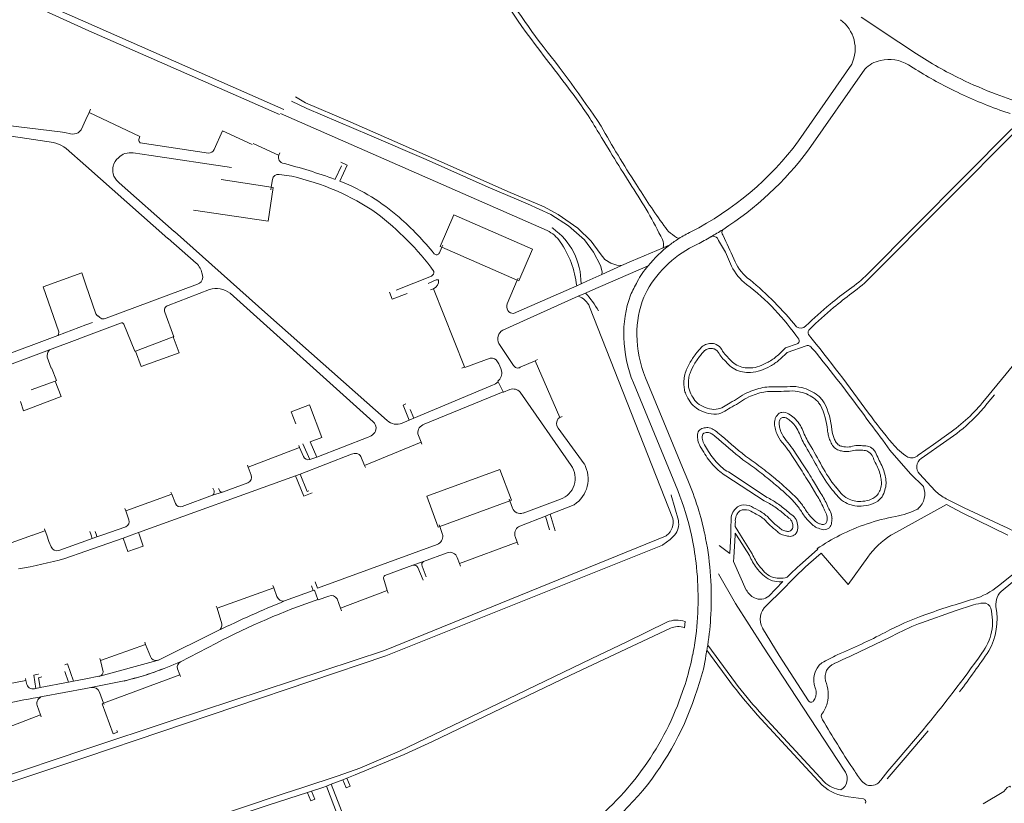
# Model space of a CAD drawing. Extents: x 145000 to 155000, y 457500 to 470000.
# Tile 107 of 256: x 150956 to 151615, y 459321 to 459845. Entities that reach past the tile are written whole.
import ezdxf

# ---------------------------------------------------------------- set-up
doc = ezdxf.new("R2010")
doc.units = 0
doc.header["$LTSCALE"] = 0.2
doc.header["$MEASUREMENT"] = 0
doc.layers.add('kant verharding', color=252, linetype='Continuous', lineweight=0)

msp = doc.modelspace()

# ---------------------------------------------------------------- linework, layer by layer
at = {"layer": 'kant verharding', "lineweight": 0}
for p, q in [((151129.59, 459781.53), (151000, 459838.46)), ((151512.7, 459815.28), (151477.14, 459763.84)), ((151483.8, 459757.94), (151521.39, 459811.9)), ((151550.69, 459814.76), (151553.89, 459812.73)), ((151609.46, 459795.03), (151628.92, 459788.02)), ((151002.11, 459782.88), (151003.11, 459785.05)), ((151002.11, 459782.88), (151000, 459778.29)), ((151002.11, 459782.88), (151036.05, 459766.74)), ((151308.82, 459703.89), (151130.17, 459782.17)), ((151613.88, 459783.78), (151618.64, 459782.09)), ((151619.84, 459771.89), (151523.24, 459674.72)), ((151525.92, 459673.36), (151624.52, 459772.42)), ((151091.34, 459770.68), (151111.41, 459761.39)), ((151129.06, 459754.22), (151129.89, 459755.97)), ((151171.13, 459747.09), (151166.89, 459738.15)), ((151171.2, 459747.26), (151171.13, 459747.09)), ((151129.4, 459741.39), (151137.75, 459740.19)), ((151090.45, 459738.01), (151124.11, 459732.93)), ((151123.84, 459731.15), (151124.11, 459732.93)), ((151124.88, 459738.03), (151124.11, 459732.93)), ((151418.37, 459699.65), (151418.58, 459699.77)), ((151427.48, 459698.53), (151426.31, 459700.92)), ((151055.03, 459698.65), (151073.86, 459681.99)), ((151238.26, 459692.71), (151236.62, 459688.86)), ((151238.26, 459692.71), (151238.86, 459694.08)), ((151238.26, 459692.71), (151288.75, 459670.69)), ((151386.34, 459692.37), (151390.83, 459694.28)), ((151422.78, 459698.7), (151423.58, 459697.32)), ((151337.87, 459663.43), (151376.38, 459680.21)), ((151345.28, 459674.43), (151358.64, 459680.43)), ((151231.34, 459673.32), (151207.71, 459664)), ((151335.27, 459669.93), (151345.28, 459674.43)), ((151074.79, 459667.96), (151013.67, 459645.15)), ((151229.04, 459668.51), (151234.5, 459670.82)), ((151282.03, 459654.94), (151288.75, 459670.69)), ((151286.36, 459648.34), (151328.55, 459666.98)), ((151288.75, 459670.69), (151289.35, 459672.07)), ((151328.55, 459666.98), (151331.47, 459668.27)), ((151331.47, 459668.27), (151335.27, 459669.93)), ((151055, 459653.69), (151082.82, 459664.34)), ((151096.5, 459661.91), (151192.34, 459575.97)), ((151279.21, 459637.2), (151329.45, 459659.99)), ((151329.45, 459659.99), (151334.56, 459662.08)), ((151334.56, 459662.08), (151337.87, 459663.43)), ((151373.59, 459659.38), (151375.64, 459663.68)), ((151392.88, 459511.11), (151337.22, 459652.84)), ((150981.1, 459633.55), (151000, 459640.74)), ((151000, 459633.23), (151023.11, 459641.93)), ((150922.23, 459611.52), (150981.1, 459633.55)), ((151033.19, 459623.27), (151058.39, 459632.66)), ((151286.27, 459613.57), (151276.38, 459628.27)), ((151476.2, 459628.15), (151468.36, 459625.34)), ((151482.1, 459626.78), (151469.47, 459622.24)), ((150975.71, 459624.17), (150943.45, 459612.08)), ((151300.78, 459616.78), (151290.77, 459612.36)), ((151302.37, 459617.49), (151300.78, 459616.78)), ((151300.78, 459616.78), (151317.37, 459578.68)), ((151621.3, 459614.3), (151601.47, 459590.31)), ((151251.65, 459611.87), (151253.52, 459612.68)), ((151219.49, 459578.23), (151272.3, 459600.39)), ((151366.54, 459601.98), (151396.3, 459529.85)), ((151226.46, 459574.23), (151279.39, 459595.96)), ((151290.71, 459595.77), (151324.86, 459546.7)), ((151458.39, 459599.23), (151463.57, 459599.23)), ((151458.68, 459596.23), (151463.6, 459596.24)), ((151608.2, 459593.94), (151603.45, 459588.15)), ((151217.16, 459584.14), (151219.49, 459578.23)), ((151216.44, 459576.96), (151211.8, 459575.01)), ((151216.44, 459576.96), (151219.49, 459578.23)), ((151316.23, 459578.14), (151317.37, 459578.68)), ((151317.37, 459578.68), (151318.93, 459579.41)), ((151224.45, 459562.26), (151222.16, 459567.93)), ((151333.67, 459547.7), (151316.19, 459571.66)), ((151499.85, 459568.08), (151499.4, 459570.55)), ((151577.59, 459568.09), (151567.32, 459560.77)), ((151189.03, 459565.56), (151154.49, 459552.35)), ((151186.55, 459546.69), (151224.45, 459562.26)), ((151224.97, 459560.99), (151224.45, 459562.26)), ((151414.07, 459560.48), (151416.08, 459557.15)), ((151567.32, 459560.77), (151557.15, 459553.53)), ((151559.26, 459551.29), (151576.29, 459563.3)), ((151576.29, 459563.3), (151578.52, 459564.88)), ((151108.66, 459545.59), (151143.07, 459558.79)), ((151143.07, 459558.79), (151142.5, 459560.13)), ((151145.69, 459552.6), (151143.07, 459558.79)), ((151143.34, 459540.93), (151177.83, 459554.18)), ((151411.25, 459559.42), (151413.56, 459555.61)), ((151477.63, 459545.54), (151470.47, 459556.37)), ((151480.16, 459547.15), (151472.97, 459558.03)), ((151184.06, 459552.59), (151186.55, 459546.69)), ((151108.13, 459546.96), (151108.66, 459545.59)), ((151108.66, 459545.59), (151110.73, 459540.3)), ((151140.33, 459539.8), (151143.34, 459540.93)), ((151186.55, 459546.69), (151187.15, 459545.25)), ((151430.11, 459542.33), (151455.46, 459525.6)), ((151568.45, 459529.81), (151557.95, 459541.01)), ((151035.19, 459501.82), (151140.33, 459539.8)), ((151428.43, 459539.86), (151453.97, 459523)), ((151484.56, 459534.57), (151489.38, 459526.62)), ((151487.12, 459536.12), (151492.04, 459528.03)), ((151057.48, 459527.39), (151056.93, 459528.78)), ((151085, 459531.44), (151085.78, 459529.64)), ((151089.8, 459529.36), (151088.84, 459531.28)), ((151091.27, 459528.84), (151091.42, 459528.89)), ((151026.63, 459516.32), (151057.48, 459527.39)), ((151059.94, 459521.18), (151057.48, 459527.39)), ((151236.84, 459505.79), (151283.88, 459523.03)), ((151283.44, 459524.12), (151283.88, 459523.03)), ((151285.56, 459518.21), (151283.88, 459523.03)), ((151317.69, 459524.05), (151292.63, 459514.88)), ((151455.46, 459525.6), (151455.74, 459525.38)), ((151026.1, 459517.84), (151026.63, 459516.32)), ((151026.63, 459516.32), (151028.69, 459510.37)), ((151310.8, 459514.06), (151326.85, 459520.4)), ((151557.16, 459517.79), (151556.91, 459517.56)), ((151290.53, 459506.07), (151307.72, 459512.85)), ((151307.72, 459512.85), (151310.8, 459514.06)), ((151307.72, 459512.85), (151310.39, 459503.63)), ((151310.8, 459514.06), (151314.05, 459502.86)), ((151483.33, 459510.11), (151486.1, 459507.25)), ((151485.52, 459512.2), (151487.83, 459509.8)), ((151002.69, 459502.4), (151003.52, 459500)), ((151006.16, 459502.46), (151007.02, 459500)), ((151026.74, 459505.64), (151010.68, 459500)), ((151030.21, 459500), (151035.19, 459501.82)), ((151035.81, 459500), (151035.19, 459501.82)), ((151236.41, 459506.96), (151236.84, 459505.79)), ((151236.84, 459505.79), (151238.57, 459501.1)), ((151434.56, 459505.83), (151438.22, 459500)), ((150937.94, 459490.68), (150964.34, 459500)), ((151000, 459496.25), (150981.9, 459489.89)), ((151000, 459489.4), (151024.93, 459498.07)), ((151004.3, 459497.76), (151000, 459496.25)), ((151003.52, 459500), (151004.3, 459497.76)), ((151004.3, 459497.76), (151007.41, 459498.85)), ((151007.02, 459500), (151007.41, 459498.85)), ((151010.68, 459500), (151007.41, 459498.85)), ((151024.93, 459498.07), (151030.21, 459500)), ((151250.07, 459481.07), (151288.7, 459495.47)), ((151288.7, 459495.47), (151287.39, 459499.06)), ((151289.38, 459493.6), (151288.7, 459495.47)), ((151394.03, 459500), (151393.37, 459499.29)), ((151414.46, 459500), (151414.88, 459497.91)), ((151435.53, 459500), (151444.16, 459486.4)), ((151438.22, 459500), (151446.06, 459487.53)), ((151466.36, 459500.26), (151467.28, 459500)), ((151540.27, 459500.83), (151538.9, 459500)), ((150985.88, 459484.48), (151000, 459489.4)), ((151248.63, 459485.07), (151250.07, 459481.07)), ((151610.91, 459466.2), (151631.53, 459482.64)), ((151222.16, 459478.46), (151225.67, 459469.92)), ((151227.85, 459472.16), (151225.03, 459479.23)), ((151250.07, 459481.07), (151250.73, 459479.24)), ((151613.95, 459463.47), (151630.21, 459476.83)), ((151201.75, 459463.07), (151199.21, 459471.17)), ((151457.19, 459459.29), (151466.54, 459468.98)), ((151087.83, 459451.19), (151125.76, 459464.8)), ((151125.76, 459464.8), (151125.15, 459466.47)), ((151127.88, 459459.02), (151125.76, 459464.8)), ((151152.19, 459462.94), (151133, 459456.01)), ((151151.06, 459466.05), (151152.19, 459462.94)), ((151170.36, 459451.25), (151201.75, 459463.07)), ((151202.31, 459461.28), (151201.75, 459463.07)), ((151466.64, 459463.65), (151455.49, 459452.87)), ((151168.13, 459457.39), (151170.36, 459451.25)), ((151087.27, 459452.64), (151087.83, 459451.19)), ((151087.83, 459451.19), (151091.05, 459440.76)), ((151170.36, 459451.25), (151171.02, 459449.44)), ((151401.12, 459442.3), (151400.79, 459438.1)), ((151088.65, 459436.24), (151048.59, 459416.46)), ((151009.67, 459416.13), (151039.96, 459426.98)), ((151039.96, 459426.98), (151039.35, 459428.52)), ((151043.17, 459418.77), (151039.96, 459426.98)), ((151087.38, 459427.83), (151063.24, 459415.34)), ((151415.07, 459419.58), (151415.72, 459423.13)), ((151415.72, 459423.13), (151433.57, 459398.89)), ((151416.25, 459426.41), (151434.85, 459401.16)), ((151009.22, 459417.45), (151009.67, 459416.13)), ((151009.26, 459405.72), (151047.81, 459416.26)), ((151009.67, 459416.13), (151011.48, 459408.58)), ((151405.41, 459416.26), (151406.19, 459419.95)), ((151062.98, 459406.5), (151061.42, 459410.71)), ((150906.19, 459392.91), (150959.88, 459402.73)), ((150959.61, 459404.21), (150959.88, 459402.73)), ((150959.88, 459402.73), (150960.2, 459400.93)), ((150985.97, 459408.78), (150988.4, 459401.7)), ((150988.4, 459401.7), (150991.69, 459402.33)), ((151000, 459403.93), (150991.69, 459402.33)), ((151008.66, 459405.6), (151000, 459403.93)), ((151003.41, 459398.21), (151025.56, 459402.47)), ((151011.78, 459387.59), (151062.98, 459406.5)), ((151063.33, 459405.55), (151062.98, 459406.5)), ((150966.49, 459397.51), (150965.55, 459397.31)), ((150966.49, 459397.51), (150969.31, 459398.03)), ((150988.4, 459401.7), (150969.31, 459398.03)), ((150970.89, 459392.08), (151000, 459397.56)), ((151000, 459397.56), (151003.41, 459398.21)), ((151397.25, 459389.14), (151400.36, 459397.87)), ((151409.21, 459396.61), (151410.7, 459401.47)), ((151009.04, 459395.03), (151011.78, 459387.59)), ((150969.67, 459379.87), (150967.43, 459385.97)), ((151012.12, 459386.66), (151011.78, 459387.59)), ((150931.65, 459365.19), (150969.67, 459379.87)), ((150970.16, 459378.53), (150969.67, 459379.87)), ((151449.38, 459379.9), (151492.9, 459332.73)), ((151450.66, 459382.16), (151494.18, 459335)), ((151492.54, 459380.01), (151492.24, 459378.89)), ((151543.68, 459350.12), (151560.45, 459369.79)), ((151543.68, 459350.12), (151560.45, 459369.79)), ((151548.46, 459351.08), (151563.88, 459369.11)), ((151548.46, 459351.08), (151563.88, 459369.11)), ((151536.43, 459337), (151548.46, 459351.08)), ((151536.43, 459337), (151548.46, 459351.08)), ((151507.65, 459342.89), (151508.57, 459341.5)), ((151507.65, 459342.89), (151508.57, 459341.5)), ((151164.15, 459333.38), (151171.93, 459336.41)), ((151171.93, 459336.41), (151174.61, 459337.46)), ((151161.05, 459332.17), (151164.15, 459333.38)), ((151148.26, 459327.86), (151151.06, 459328.77)), ((151510.57, 459325.07), (151520.57, 459323.52)), ((151510.57, 459325.07), (151520.57, 459323.52))]:
    msp.add_line(p, q, dxfattribs=at)
at = {"layer": 'kant verharding', "lineweight": 0, "flags": 128}
for points in [[(151000, 459843.34), (150950.54, 459865.12), (150887.81, 459893.07), (150832.89, 459917.2), (150784.25, 459938.74), (150686.14, 459982.41)], [(151000, 459838.46), (150999.41, 459838.72), (150970.14, 459851.93), (150855.58, 459903.15), (150817.93, 459919.86)], [(151518.89, 459846.69), (151544.19, 459829.87), (151555.95, 459822.13)], [(151132.6, 459784.86), (151000, 459843.34)], [(151140.26, 459793.35), (151147.03, 459789.26), (151175.24, 459777.22), (151243.89, 459747.11), (151282.39, 459730.08), (151306.74, 459719.73), (151316.24, 459714.6), (151329.29, 459705.39), (151338.24, 459696.71), (151344.19, 459688.5), (151347.45, 459684.53), (151351.48, 459682.11), (151355.49, 459680.81), (151358.64, 459680.43)], [(151345.28, 459674.43), (151345.62, 459676.24), (151344.53, 459680.41), (151339.86, 459689.33), (151333.7, 459697.7), (151323.16, 459707.12), (151311.33, 459714.58), (151295.66, 459721.73), (151269.29, 459732.93), (151227.7, 459751.42), (151189.81, 459767.81), (151148, 459785.46), (151137.54, 459790.34)], [(151000, 459778.29), (150996.82, 459771.38), (150995.96, 459770.28), (150994.87, 459769.36), (150993.59, 459768.73), (150992.41, 459768.49), (150991.14, 459768.37), (150989.66, 459768.49), (150985.87, 459769.57), (150982.67, 459770), (150947.71, 459774.2), (150946.42, 459774.89), (150945.85, 459775.57), (150945.5, 459776.15), (150945.36, 459776.88), (150945.39, 459777.83), (150946.06, 459779.85)], [(151000, 459747.27), (150986.74, 459758.74), (150985.12, 459759.91), (150983.3, 459760.98), (150980.59, 459762.13), (150978.37, 459762.82), (150885.63, 459776.61)], [(151036.05, 459766.74), (151035.42, 459764.89), (151035.4, 459764.04), (151035.65, 459763.44), (151036.32, 459762.61), (151082.08, 459755.73), (151083.26, 459755.98), (151084.23, 459756.28), (151085.18, 459756.93), (151085.51, 459757.53), (151085.78, 459758.21), (151091.34, 459770.68)], [(151112, 459762.04), (151128.93, 459754.23), (151129.06, 459754.22)], [(151097.56, 459745.96), (151043.75, 459754.06), (151031.6, 459755.86), (151028.9, 459755.99), (151027.6, 459755.74), (151026.12, 459755.36), (151025, 459754.94), (151024.1, 459754.31), (151022.97, 459753.71), (151021.74, 459752.61), (151020.59, 459751.46), (151019.57, 459750.16), (151018.79, 459748.61), (151018.52, 459747.56), (151018.27, 459747.16), (151018.02, 459745.56), (151017.94, 459744.36), (151018.12, 459743.21), (151018.22, 459741.83), (151018.74, 459740.31), (151019.57, 459738.91), (151020.52, 459737.56), (151022.22, 459735.71), (151059.11, 459703.16)], [(151054.86, 459698.47), (151000, 459747.27)], [(151170.63, 459736.78), (151170.01, 459737.01), (151174.99, 459747.54), (151170.56, 459749.53)], [(151124.11, 459732.93), (151125.27, 459732.75), (151122.11, 459710.05), (151072.07, 459717.47)], [(151238.26, 459692.71), (151237.17, 459693.18), (151246.27, 459714.5), (151299.04, 459691.37), (151289.86, 459670.21), (151288.75, 459670.69)], [(151201.61, 459576.7), (151121.82, 459647.41), (151059.25, 459703.32)], [(151358.64, 459680.43), (151365.16, 459683.36), (151386.34, 459692.37)], [(151423.58, 459697.32), (151428.12, 459689.49), (151432.21, 459680.1)], [(151000, 459667.46), (150997.21, 459675.68), (150971.31, 459666.13), (150981.82, 459636.2), (150981.75, 459634.33), (150981.52, 459633.95), (150981.1, 459633.55)], [(151008.04, 459646.48), (151007.48, 459646.93), (151006.58, 459648.05), (151000, 459667.46)], [(151203.13, 459662.55), (151205.13, 459657.94), (151214.98, 459661.7)], [(151230.8, 459664.1), (151232.8, 459664.93), (151253.52, 459612.68)], [(151058.39, 459632.66), (151058.78, 459632.82), (151052.75, 459649.23)], [(151000, 459640.74), (151004.35, 459642.4)], [(151025.41, 459641.22), (151032.7, 459623.15), (151033.19, 459623.27)], [(150994.13, 459631.02), (150999.88, 459633.18), (151000, 459633.23)], [(150994.08, 459630.97), (150975.71, 459624.17)], [(151033.19, 459623.27), (151037.06, 459612.81), (151062.33, 459621.95), (151058.39, 459632.66)], [(150975.71, 459624.17), (150974.52, 459622.43), (150973.97, 459620.35), (150974.01, 459619.2), (150976.76, 459611.75)], [(151253.52, 459612.68), (151253.69, 459612.25), (151270.62, 459618.46)], [(150979.48, 459603.18), (150980.25, 459603.5), (150977.08, 459612.09)], [(150956.13, 459589.39), (150958.33, 459583.24), (150983.48, 459592.77), (150979.48, 459603.18)], [(150963.45, 459597.33), (150979.35, 459603.13), (150979.48, 459603.18)], [(151275.67, 459603.19), (151275.98, 459602.62), (151279.39, 459595.96)], [(151374.69, 459605.42), (151386.92, 459575.59), (151399.47, 459545.29), (151402.88, 459536.93)], [(151279.39, 459595.96), (151279.48, 459595.81), (151283.78, 459597.54)], [(151154.49, 459552.35), (151150.19, 459562.48), (151158.02, 459565.48), (151149.58, 459587.26), (151137.48, 459582.63), (151140.53, 459574.64)], [(151214.28, 459587.83), (151212.45, 459587.09), (151216.44, 459576.96)], [(151145.3, 459561.21), (151149.81, 459550.58), (151154.49, 459552.35)], [(151538.28, 459556.85), (151552.08, 459540.98), (151560.64, 459532.68)], [(151149.25, 459529.77), (151148.12, 459529.34), (151143.34, 459540.93)], [(151283.88, 459523.03), (151284.82, 459523.41), (151277.21, 459543.99), (151228.28, 459526.1), (151235.91, 459505.43), (151236.84, 459505.79)], [(151064.41, 459519.18), (151084.78, 459526.73), (151091.42, 459528.89), (151108.48, 459535.05)], [(151140.33, 459539.8), (151145.79, 459526.09), (151151.58, 459528.35)], [(151396.61, 459509.86), (151391.81, 459526.88), (151391.78, 459527.13)], [(151614.82, 459505.95), (151587.98, 459518.35), (151575.95, 459524.41)], [(151540.27, 459500.83), (151576.21, 459520.53), (151586.54, 459515.09), (151617.26, 459500)], [(150964.34, 459500), (150964.47, 459500.04), (150972.54, 459502.89), (150972.73, 459502.96)], [(150972.73, 459502.96), (150972.32, 459504.1), (150972.24, 459504.33)], [(150973.79, 459500), (150973.75, 459500.12), (150972.73, 459502.96)], [(151431.75, 459506.02), (151431.84, 459500.74), (151431.8, 459500)], [(151435.53, 459500), (151434.59, 459501.48), (151434.65, 459500.69), (151434.61, 459500)], [(150976.75, 459492.26), (150975.28, 459495.85), (150973.79, 459500)], [(151000, 459356.83), (151057.82, 459376.1), (151199.8, 459422.85), (151387.99, 459499.4)], [(151024.93, 459498.07), (151028.18, 459489.23), (151038.3, 459492.77), (151035.81, 459500)], [(151386.06, 459493.45), (151386.17, 459493.59), (151391.09, 459497.16), (151393.37, 459499.29)], [(151423.95, 459493.22), (151431.16, 459487.85), (151431.8, 459500)], [(151434.61, 459500), (151433.83, 459485.05), (151433.56, 459482.49), (151442.12, 459463.32)], [(151000, 459351.61), (151200.89, 459419.24), (151386.06, 459493.45)], [(151235.24, 459493.9), (151155.09, 459464.62), (151153.56, 459468.82)], [(151200.16, 459472.97), (151218.89, 459480.03), (151225.97, 459482.4), (151241.81, 459488.25)], [(151477.67, 459479.72), (151489.99, 459490.59), (151489.6, 459491.05)], [(151523.49, 459485.39), (151510.28, 459467.03), (151492.21, 459488.01), (151483.75, 459480.57)], [(151423.43, 459474.13), (151434.9, 459454.43), (151453.24, 459425.69), (151507.65, 459342.89)], [(151152.19, 459462.94), (151153.05, 459463.25), (151155.36, 459456.97)], [(151155.36, 459456.97), (151155.47, 459456.68), (151162.52, 459459.22)], [(151594.25, 459453.33), (151581.83, 459449.41), (151559.48, 459441.5)], [(151072.95, 459307.21), (151132.82, 459327.09), (151145.23, 459331.15), (151168.9, 459338.98), (151183.35, 459344.22), (151209.85, 459355.48), (151233.06, 459366.6), (151338.19, 459417.31), (151362.06, 459428.76), (151388.97, 459441.86)], [(151174.61, 459337.46), (151180.23, 459339.65), (151213.07, 459353.21), (151231.95, 459361.96), (151324.44, 459406.33), (151391.3, 459437.79)], [(151453, 459437.93), (151464.16, 459419.44), (151483.76, 459389.2)], [(150985.84, 459413.39), (150987.64, 459414.04), (150991.69, 459402.33)], [(150968.26, 459407.13), (150968.13, 459407.1), (150965.08, 459406.3), (150966.49, 459397.51)], [(150969.31, 459398.03), (150968.23, 459404.61), (150970.47, 459405.27)], [(151011.78, 459387.59), (151010.78, 459387.23), (151018.21, 459367.17), (151021.15, 459368.31), (151020.76, 459369.41)], [(150797.59, 459333.93), (150803.47, 459316.92), (150938.72, 459336.42), (151000, 459356.83)], [(150776.23, 459309.42), (150803.47, 459311.7), (150938.72, 459331.19), (151000, 459351.61)], [(151543.68, 459350.12), (151536.82, 459342.07), (151532.08, 459336.15)], [(151543.68, 459350.12), (151536.82, 459342.07), (151532.08, 459336.15)], [(151171.93, 459336.41), (151172.1, 459336.29), (151174.19, 459331.08), (151176.88, 459332.16), (151174.79, 459337.38), (151174.61, 459337.46)], [(151151.06, 459328.77), (151158.61, 459331.22), (151161.05, 459332.17)], [(151161.05, 459332.17), (151181.83, 459277.49), (151197.38, 459231.71), (151227.82, 459244.34), (151235.16, 459247.31), (151260.06, 459258.36), (151262.3, 459259.43), (151275.89, 459270.73), (151262.07, 459263.94), (151208.34, 459241.04), (151200.22, 459238.03), (151185.8, 459277.75), (151164.15, 459333.38)], [(151618.96, 459331.37), (151618.43, 459332.19), (151616.76, 459331.23), (151614.53, 459328.64), (151600.72, 459320.24)], [(151083.83, 459306.59), (151122.61, 459319.53), (151148.26, 459327.86)], [(151148.26, 459327.86), (151148.34, 459327.75), (151150.56, 459322.24), (151153.25, 459323.32), (151151.06, 459328.77)]]:
    msp.add_lwpolyline(points, dxfattribs=at)
at = {"layer": 'kant verharding', "lineweight": 0}
for centre, radius, start, end in [((151875.35, 460250.75), 709.8, 211.04286, 216.31244), ((151766.17, 460176.14), 581.03, 210.33063, 218.26063), ((151490.79, 459825.48), 24.17, 335.03211, 53.73505), ((150725.13, 459363.64), 743.15, 33.49572, 38.91096), ((151535.93, 459797.78), 20.27, 101.43192, 135.84087), ((151537.82, 459793.51), 24.84, 58.79915, 103.75393), ((151707.47, 460055.06), 277.88, 236.95657, 243.99451), ((150695.3, 459332.89), 781.99, 36.3753, 38.18677), ((151705.42, 460051.91), 283.14, 237.64471, 244.03922), ((151719.94, 460083.59), 308.98, 244.23455, 249.05009), ((151128, 459644.81), 248.67, 30.45333, 37.63862), ((151718.95, 460080.36), 314.64, 244.091, 250.49214), ((152074.05, 460187.31), 838.29, 209.5589, 212.65498), ((152984.1, 460757.69), 1915.5, 211.01004, 212.33094), ((151311.31, 459887.31), 206.74, 296.94847, 323.32991), ((151142.93, 459753), 13.92, 174.99774, 185.14195), ((151132.52, 459752.47), 3.53, 191.76899, 256.02843), ((151310.13, 459887.05), 216.41, 302.46528, 323.37257), ((151027.16, 459349.14), 413.34, 70.24263, 75.35541), ((151128.83, 459737.43), 4, 81.80771, 171.39944), ((151102.26, 459580.05), 164.02, 55.7442, 77.50432), ((151118.18, 459607.67), 139.36, 48.939, 67.89148), ((151105.76, 459559.95), 312.29, 26.21342, 33.70843), ((151787.86, 459997.53), 494.97, 212.03495, 215.90851), ((151071.94, 459556.45), 200.94, 36.71493, 52.38428), ((151077.88, 459562.03), 200.24, 39.12291, 48.82394), ((151312.25, 459705.37), 0.236, 6.0387, 126.0932), ((151407.19, 459720.34), 24.1, 212.91694, 244.84455), ((151299.23, 459684.12), 21.97, 34.0342, 64.10005), ((151286.83, 459668.87), 44.64, 359.23073, 54.9267), ((151440.3, 459630.22), 80.9, 115.86925, 122.40645), ((151327.33, 459855.03), 180.09, 297.10453, 300.36621), ((151418.5, 459699.67), 0.131, 51.454, 188.61892), ((151329.97, 459854.24), 178.08, 299.83927, 302.74362), ((151419.97, 459696.46), 3.6, 38.64516, 112.76935), ((151429.39, 459702.7), 3.56, 150.40794, 210.1739), ((151265.98, 459660.17), 62.94, 6.2129, 35.16937), ((151439.69, 459627.92), 73.36, 114.40029, 150.81943), ((151441.49, 459627.82), 83.57, 127.31989, 141.18145), ((151379.45, 459694.65), 7.25, 341.71764, 26.6069), ((151438.14, 459632.52), 77.8, 121.96907, 127.4524), ((151148.59, 459562.27), 310.39, 22.88613, 26.03899), ((151234.78, 459689.64), 2, 219.0333, 336.98549), ((151068.1, 459674.72), 9.27, 25.87516, 51.63493), ((151410.21, 459649.22), 45.87, 137.51439, 153.61373), ((151463.88, 459695.6), 35.25, 206.06792, 231.89011), ((151462.83, 459696.23), 31.23, 205.09202, 234.26637), ((151063.92, 459671.78), 14.34, 2.47081, 29.17285), ((151229.22, 459676.48), 3.8, 303.82625, 1.54772), ((151464.25, 459733.19), 83.06, 304.31892, 315.25236), ((151460.2, 459735.48), 90.43, 305.57345, 316.61691), ((151073.2, 459672.77), 5.06, 288.31511, 355.74364), ((151230.45, 459670.11), 5.69, 294.4723, 6.96526), ((151235.27, 459668.77), 2.19, 67.88545, 110.60686), ((151440.65, 459628.18), 82.66, 149.91847, 156.90564), ((151347.49, 459542.37), 157.17, 34.39834, 52.97969), ((151295.29, 459491.63), 233.28, 39.35417, 50.20882), ((151087.36, 459650.21), 14.84, 51.99157, 107.80664), ((151325.36, 459647.75), 12.91, 23.22352, 71.52634), ((151272.89, 459608.28), 81.84, 30.83044, 41.09892), ((151431.58, 459635.58), 71.49, 159.51731, 182.64075), ((151432.59, 459635.31), 63.72, 157.81416, 181.10931), ((151654.22, 459465.77), 244.98, 125.75326, 129.57467), ((151656.09, 459466.34), 242.45, 126.22796, 129.91269), ((151056.03, 459650.37), 3.48, 107.33421, 199.14564), ((151286.42, 459653.1), 4.76, 157.26871, 269.29017), ((151658.9, 459458.71), 253.41, 129.37259, 134.29419), ((151011.86, 459648.82), 4.09, 209.80387, 296.2134), ((151660.11, 459459.96), 249.93, 129.67961, 134.59709), ((151023.91, 459640.44), 1.69, 27.7197, 118.38966), ((151478.52, 459643.2), 4.62, 232.08622, 317.726), ((151282.36, 459631.29), 6.69, 118.05871, 206.7906), ((151444.23, 459634.43), 75.35, 180.26706, 202.64255), ((151486.46, 459635.53), 3.01, 127.39823, 203.64674), ((150559.96, 458885.04), 1189.42, 35.85591, 39.04688), ((151443.19, 459633.93), 83.04, 181.13346, 202.62994), ((151417.65, 459620.18), 7.87, 111.15637, 136.70769), ((151419.01, 459616.73), 11.58, 93.19735, 111.27598), ((151418.83, 459620.52), 7.79, 66.39684, 93.40475), ((151418.92, 459620.69), 7.6, 28.03889, 66.49573), ((151475.52, 459630.03), 2, 289.6712, 34.32996), ((151483.11, 459623.96), 3, 44.08403, 109.81841), ((151451.62, 459587.98), 54.67, 140.20777, 148.48389), ((151452.17, 459587.64), 52.27, 140.3054, 148.38037), ((151449.82, 459589.72), 52.17, 136.57951, 140.4048), ((151442.21, 459596.03), 39.26, 136.51805, 140.44483), ((151418.13, 459618.91), 6.04, 111.07655, 136.82354), ((151418.71, 459617.5), 7.57, 93.21564, 111.32004), ((151418.58, 459619.91), 5.15, 66.4934, 93.24541), ((151417.97, 459618.51), 6.68, 28.02537, 66.48958), ((151436.98, 459628.62), 14.85, 207.99856, 225.02736), ((151440.61, 459632.24), 16.97, 208.03215, 224.98877), ((151359.35, 459551.07), 97.88, 42.1432, 44.96657), ((151440.28, 459645.91), 34.26, 298.57913, 311.24466), ((151396.71, 459695.76), 100.46, 311.18769, 315.49874), ((151401.6, 459690.09), 95.96, 310.65524, 315.01129), ((151431.06, 459573.37), 75.59, 39.95596, 44.17902), ((150582.86, 458891.88), 1163.62, 35.92999, 38.85676), ((151271.58, 459614.02), 4.55, 27.47825, 102.19688), ((151252.45, 459602.25), 26.99, 16.55588, 30.91201), ((151289.1, 459615.12), 3.23, 208.79896, 301.04302), ((151437.67, 459596.47), 38.34, 148.3993, 160.21133), ((151438.01, 459596.36), 35.65, 148.3858, 160.23845), ((151356.12, 459547.53), 99.66, 42.03885, 45.09162), ((151440.89, 459623.99), 14.5, 222.14163, 243.2423), ((151441.69, 459625.58), 13.17, 222.15234, 243.25237), ((151443.67, 459629.45), 17.52, 243.16903, 258.46084), ((151443.65, 459632.9), 20.99, 273.16865, 290.36793), ((151435.96, 459653.74), 43.2, 290.30834, 298.64002), ((151434.56, 459656.66), 49.48, 290.38426, 298.43814), ((151441.94, 459643.09), 34.03, 298.38565, 310.68966), ((151271.96, 459608.54), 6.52, 304.71674, 12.39881), ((151421.54, 459602.26), 21.21, 160.17185, 171.42138), ((151421.78, 459602.18), 18.41, 160.18811, 171.40735), ((151443.63, 459629.38), 20.54, 243.18712, 258.49957), ((151443.78, 459629.82), 21.01, 258.33444, 273.30336), ((151443.78, 459629.94), 18.03, 258.41135, 273.2756), ((151443.7, 459631.94), 23.12, 273.18383, 290.46778), ((151267.27, 459612.87), 13.45, 291.93721, 310.35545), ((151424.29, 459601.8), 23.99, 171.33312, 181.27346), ((151422.55, 459601.68), 22.25, 181.06527, 190.11557), ((151424.24, 459601.78), 20.89, 171.34702, 181.23024), ((151421.9, 459601.7), 18.56, 181.11593, 190.08121), ((151285.88, 459591.31), 6.58, 42.68718, 108.63471), ((151414.58, 459600.21), 14.15, 189.91995, 204.1727), ((151433.18, 459608.5), 34.51, 204.07276, 213.97289), ((151414.93, 459600.39), 11.46, 189.78125, 204.31379), ((151431.5, 459607.74), 29.59, 204.07032, 213.96913), ((151456.9, 459563.45), 34.93, 114.3511, 125.08647), ((151466.85, 459541.43), 59.09, 108.84258, 114.33156), ((151466.16, 459543.05), 54.32, 108.79303, 114.37535), ((151459.86, 459562.07), 37.3, 100.22648, 108.92666), ((151460.13, 459560.86), 35.52, 100.3048, 108.84489), ((151458.22, 459571.47), 27.75, 89.64691, 100.34915), ((151458.52, 459569.75), 26.48, 89.66556, 100.32035), ((151462.68, 459738.96), 139.72, 270.36472, 273.58112), ((151462.48, 459736.86), 140.62, 270.45273, 273.49396), ((151472.56, 459571.76), 24.78, 76.1483, 93.47396), ((151472.99, 459573.57), 25.98, 76.13162, 93.49539), ((151472.67, 459572.16), 24.36, 63.45391, 76.18853), ((151472.76, 459572.48), 27.09, 63.42101, 76.20712), ((151471.04, 459568.81), 28.09, 52.4926, 63.53259), ((151470.97, 459568.73), 31.25, 52.4771, 63.55642), ((151481.93, 459583), 13.26, 38.54759, 52.50829), ((151417.83, 459598.14), 15.99, 213.93428, 235.39895), ((151418.28, 459598.81), 13.63, 213.87442, 235.45898), ((151421.7, 459603.69), 19.6, 235.30612, 252.96117), ((151454.18, 459545.1), 49.19, 117.7814, 123.79582), ((151407.38, 459633.94), 51.22, 297.77009, 305.08655), ((151409.12, 459630.62), 50.47, 297.78019, 305.1017), ((151457.91, 459561.2), 34.38, 114.33635, 125.09387), ((151481.42, 459582.27), 11.1, 38.37911, 52.67701), ((151452.75, 459559.46), 47.73, 35.16143, 38.47884), ((151450.3, 459566.48), 46.24, 4.83299, 26.26517), ((151453.43, 459560.15), 49.79, 34.96137, 38.67179), ((151451.72, 459566.76), 47.83, 4.53968, 27.26929), ((151516.81, 459657.34), 107.98, 304.25239, 321.62824), ((151517.6, 459655.6), 109.18, 315.40286, 321.84578), ((151421.88, 459603.93), 23.06, 235.2916, 252.98714), ((151420.7, 459599.93), 18.88, 252.84525, 274.49578), ((151420.69, 459600.3), 16.06, 252.87516, 274.4697), ((151421.16, 459594.41), 10.15, 274.37165, 303.81856), ((151421.31, 459592.49), 11.42, 274.39066, 303.80423), ((151458.25, 459537.32), 54.97, 117.75787, 123.80356), ((151471.03, 459573.26), 10.84, 132.41335, 144.95069), ((151466.27, 459578.48), 3.78, 95.9865, 132.53297), ((151466.67, 459574.87), 7.4, 59.35613, 96.10807), ((151458.37, 459560.9), 23.66, 47.9838, 59.31196), ((151777, 459764.31), 312.01, 215.81141, 220.54674), ((151187.89, 459571.47), 6.33, 2.68717, 45.35406), ((151208.04, 459583.94), 9.69, 228.41809, 292.79594), ((151228.1, 459568.49), 5.97, 105.94591, 185.35734), ((151320.37, 459574.88), 5.27, 141.77164, 217.57406), ((151476.24, 459574.94), 15.23, 177.02888, 191.83126), ((151470.71, 459575.26), 9.69, 165.4789, 177.18738), ((151466.62, 459576.33), 5.46, 144.812, 165.66201), ((151476.67, 459574.92), 12.57, 177.00408, 191.81232), ((151469.59, 459575.3), 5.48, 165.61995, 177.16433), ((151467.23, 459575.91), 3.04, 144.83614, 165.70799), ((151468.17, 459575.29), 4.17, 132.04106, 145.23824), ((151466.41, 459577.25), 1.53, 96.07782, 132.50314), ((151466.8, 459573.62), 5.19, 59.28403, 96.14338), ((151461.06, 459563.9), 16.47, 47.94801, 59.38096), ((151458.12, 459560.62), 20.88, 21.05552, 47.99126), ((151459.55, 459562.21), 21.89, 21.06415, 47.98475), ((151011.21, 459180.97), 647.37, 35.4938, 37.45803), ((151516.33, 459656.34), 110.6, 304.21408, 315.59309), ((151185.83, 459574.01), 9.04, 290.7756, 319.01253), ((151189.51, 459571.59), 4.71, 311.86438, 2.13342), ((151414.07, 459566.92), 4.69, 141.85928, 181.64527), ((151414.56, 459566.54), 5.31, 105.81157, 141.94469), ((151415.22, 459566.01), 2.69, 141.84833, 181.55923), ((151415.26, 459565.99), 2.74, 105.87673, 141.9349), ((151415.79, 459562.31), 9.71, 86.43046, 105.96967), ((151415.88, 459563.85), 4.97, 86.43024, 106.09346), ((151415.85, 459563.2), 5.62, 57.90953, 86.52566), ((151415.94, 459564.42), 7.6, 57.79633, 86.63589), ((151408.91, 459552.13), 18.68, 49.39939, 57.91072), ((151406.95, 459549.92), 24.66, 49.26478, 58.07798), ((153354.57, 461823.56), 2969.11, 229.41763, 229.88636), ((151481.83, 459576.1), 20.94, 191.79547, 202.54314), ((151483.3, 459576.68), 22.52, 202.46934, 220.58365), ((151481.29, 459575.88), 17.3, 191.8016, 202.55205), ((151485.3, 459577.52), 21.62, 202.48801, 220.57014), ((151530.2, 459588.34), 56.34, 201.02933, 210.93087), ((151535.5, 459591.47), 59.5, 201.06757, 210.89055), ((151440.75, 459558.69), 56.84, 8.61492, 11.86441), ((151510.26, 459569.43), 13.49, 189.50581, 203.0621), ((151512.11, 459570.17), 12.44, 189.66448, 202.89113), ((151431.08, 459567.33), 21.71, 181.44233, 189.87889), ((151421.47, 459565.61), 11.95, 189.65859, 211.16174), ((151424.09, 459566.17), 11.56, 181.11868, 190.18398), ((151423.02, 459565.89), 10.46, 189.71748, 211.1498), ((152358.25, 460654.21), 1435.9, 229.25622, 230.23966), ((151422.01, 459524.25), 58.14, 33.54183, 40.53412), ((151426.29, 459527.08), 56, 33.54954, 40.50723), ((151170.4, 459373.22), 365.86, 28.23436, 30.86634), ((151541.91, 459582.6), 47.77, 202.72706, 207.09369), ((151506.63, 459564.53), 8.13, 206.92997, 232.79404), ((151533.55, 459579.04), 35.64, 202.63401, 207.17422), ((151507.46, 459565.62), 6.3, 206.92958, 232.81147), ((151507.34, 459565.46), 6.1, 232.77996, 257.57201), ((151571.16, 459586.21), 39.85, 218.36126, 238.35928), ((151180.15, 459550.26), 4.55, 30.7157, 120.54144), ((151473.18, 459591.97), 69.83, 211.37473, 216.24634), ((151470.39, 459590.15), 63.54, 211.28086, 216.34279), ((151167.46, 459371.38), 366.33, 28.21739, 30.87795), ((151506.6, 459564.47), 8.07, 232.68948, 257.65004), ((151511.14, 459585.09), 29.18, 257.61534, 264.46504), ((151510.58, 459579.95), 20.96, 257.43747, 264.60818), ((151509.53, 459568.5), 12.52, 264.44641, 286.08158), ((151509.81, 459571.37), 12.33, 264.43897, 286.08874), ((151516.89, 459542.98), 14.05, 86.84212, 106.08878), ((151517.07, 459546.16), 13.9, 86.88164, 106.06104), ((151512.98, 459465.43), 91.7, 84.95649, 87.06798), ((151510.93, 459430.48), 129.74, 85.06823, 86.95368), ((151520.49, 459550.38), 6.41, 54.59867, 85.14252), ((151521.41, 459551.67), 8.1, 54.60187, 85.17509), ((151520.02, 459549.68), 7.26, 22.10012, 54.72841), ((151521.1, 459551.21), 8.65, 22.10585, 54.70158), ((151584.35, 459576.86), 59.6, 202.07181, 206.73991), ((151148.91, 459553.96), 3.5, 202.95475, 284.77647), ((151315.4, 459537.76), 20.8, 303.42103, 28.54895), ((151452.54, 459576.84), 44.25, 216.25422, 223.9476), ((151452.52, 459576.87), 41.29, 216.19503, 223.9887), ((151460.79, 459584.76), 52.71, 223.91512, 228.82853), ((151332.18, 459388.78), 194.21, 52.66682, 56.31917), ((151331.21, 459387.44), 198.87, 52.68691, 56.29622), ((151576.54, 459572.77), 53.79, 202.23702, 206.58348), ((151445.4, 459506.85), 92.98, 23.92297, 26.74438), ((151438.17, 459503.31), 104.04, 23.9753, 26.69498), ((151552.75, 459558.18), 6.4, 246.9896, 313.40805), ((151563.03, 459545.59), 6.84, 123.49807, 221.99953), ((151312.54, 459538.14), 15, 290.07332, 34.83512), ((151462, 459585.87), 57.32, 223.8807, 228.87649), ((151438.25, 459558.6), 21.16, 228.76466, 242.35035), ((151442.46, 459564.7), 25.55, 230.17103, 241.10406), ((151289.37, 459332.13), 265.21, 50.0615, 52.73599), ((151287.63, 459329.94), 271.01, 50.07799, 52.7294), ((151188.77, 459355.36), 345.84, 31.21043, 33.3609), ((151193.11, 459358.06), 343.73, 31.19923, 33.37317), ((151572.12, 459588.48), 92.89, 208.20466, 218.71019), ((151573.54, 459589.63), 91.7, 208.19971, 218.71321), ((151508.66, 459534.87), 23.79, 12.98509, 24.02729), ((151509.84, 459535.14), 25.62, 12.98634, 24.04502), ((151495.69, 459531.81), 40.15, 6.96074, 13.0877), ((151106.59, 459538.96), 4.35, 295.80909, 17.88596), ((151223.79, 459460.52), 194.72, 11.6976, 23.106), ((151237.48, 459269.89), 346.25, 48.38489, 50.08906), ((151234.43, 459266.27), 353.99, 48.38681, 50.08769), ((151498.76, 459532.51), 33.97, 6.94644, 13.11671), ((151520.69, 459535.16), 11.88, 349.31164, 7.02142), ((151521.83, 459534.96), 13.83, 349.24132, 7.10047), ((151082.99, 459528.97), 2.87, 308.59818, 13.4137), ((151090.92, 459530.17), 1.37, 215.91486, 284.83701), ((151216.44, 459458.83), 193.38, 12.2927, 21.54827), ((151405.63, 459459.09), 93.13, 42.08589, 48.4255), ((151405.6, 459458.97), 96.25, 42.1248, 48.38408), ((151424.27, 459486.75), 79.35, 24.50323, 31.34417), ((151595.68, 459607.31), 123.05, 218.68865, 221.57567), ((151587.83, 459601), 109.95, 218.6786, 221.58929), ((151517.58, 459538.63), 16.02, 221.54292, 241.6182), ((151523.68, 459532.43), 8.23, 312.10943, 338.2844), ((151513.14, 459536.6), 19.56, 338.34636, 349.27713), ((151524.4, 459531.66), 10.42, 312.01601, 338.39093), ((151511.12, 459536.96), 24.72, 338.28857, 349.32406), ((151548.2, 459527.73), 13.38, 312.01508, 21.694), ((151592.18, 459554.9), 34.54, 226.58942, 241.97802), ((151063.19, 459522.46), 3.5, 201.51281, 290.37211), ((151438.31, 459486.72), 39.52, 54.54035, 66.64527), ((151455.65, 459525.55), 0.193, 164.13054, 299.9509), ((151437.09, 459484.93), 44.55, 54.80619, 65.24089), ((151408.17, 459443.55), 95.03, 49.77056, 54.93813), ((151446.82, 459496.27), 37.64, 31.2292, 42.10579), ((151449.38, 459498.56), 37.22, 31.19744, 42.13527), ((151421.84, 459485.57), 79.04, 24.5492, 31.28893), ((151516.93, 459537.44), 17.77, 221.54088, 241.6275), ((151518.02, 459539.47), 20.08, 241.64855, 257.0952), ((151517.96, 459539.33), 16.81, 241.61721, 257.10493), ((151517.74, 459538.31), 15.77, 257.05494, 273.57533), ((151517.24, 459547.13), 24.6, 273.45174, 286.62772), ((151520.67, 459535.75), 12.71, 286.49732, 312.13854), ((151521.21, 459535.16), 15.16, 286.52577, 312.10417), ((151290.74, 459520.05), 5.5, 199.59172, 290.07318), ((151440.87, 459511.07), 8.9, 150.23771, 181.16265), ((151443.88, 459509.38), 12.35, 132.8308, 150.35365), ((151440.07, 459513.51), 6.72, 100.47486, 132.96848), ((151442.64, 459510.08), 7.89, 132.82228, 150.38528), ((151440.22, 459512.71), 4.32, 100.47706, 132.90812), ((151440.78, 459509.76), 10.55, 63.31876, 100.57257), ((151441.06, 459508.24), 8.87, 63.33091, 100.56915), ((151392.08, 459410.78), 117.95, 60.56603, 63.31756), ((151385.71, 459399.86), 133.47, 60.49009, 63.38195), ((151440.14, 459495.91), 23.07, 42.01774, 60.62185), ((151409.1, 459444.63), 90.75, 49.77849, 54.93896), ((151528.16, 459585.2), 90.62, 229.69297, 232.63334), ((151507.27, 459532.89), 33.04, 211.17517, 223.56723), ((151509.11, 459534.67), 32.58, 211.11488, 223.61659), ((151577.67, 459556.74), 92.27, 204.53927, 206.91954), ((151488.23, 459511.31), 8.04, 359.41223, 26.97809), ((151591.59, 459563), 104.53, 204.49327, 206.96814), ((151489.96, 459511.29), 9.5, 359.45892, 26.9582), ((151517.74, 459538.12), 18.7, 257.00631, 273.59691), ((151517.12, 459548.84), 29.43, 273.49199, 286.58628), ((151533.04, 459564.72), 52.86, 279.78257, 296.84002), ((151556.98, 459517.73), 0.191, 248.1414, 17.16485), ((151025.17, 459509.06), 3.76, 294.70666, 20.43438), ((151382.34, 459508.63), 10.82, 307.10248, 13.2132), ((151385.19, 459507.58), 11.64, 319.36025, 11.2665), ((151391.27, 459510.32), 40.7, 353.93306, 0.80099), ((151403.41, 459509.38), 31.35, 353.48569, 1.06564), ((151442.52, 459510.13), 7.77, 150.21949, 181.17838), ((151438.93, 459493.82), 22.6, 42.10713, 60.54854), ((151486.86, 459537.14), 42.01, 222.10263, 231.99298), ((151489.13, 459540.09), 42.9, 222.06144, 232.0352), ((151516.4, 459571.35), 75.29, 229.7041, 232.60541), ((151466.77, 459506.45), 6.41, 17.91604, 52.51626), ((151464.77, 459505.76), 8.53, 0.00506, 18.16373), ((151468.4, 459506.97), 7.84, 17.96575, 52.49667), ((151461.46, 459504.73), 15.12, 0.26793, 17.92627), ((151493.63, 459515.46), 8.1, 224.33207, 248.0492), ((151495.57, 459519.69), 12.75, 247.04335, 257.0778), ((151493.54, 459509.79), 2.57, 302.57937, 347.94269), ((151486.34, 459511.32), 9.93, 347.99009, 359.46335), ((151481.33, 459511.34), 18.14, 347.83132, 359.57017), ((151567.64, 459375.91), 139.1, 100.61439, 116.86292), ((151233.5, 459499.21), 5.41, 8.43198, 20.49602), ((151292.55, 459500.96), 5.49, 111.51922, 190.01131), ((151437.16, 459473.6), 38.65, 47.05346, 51.93644), ((151443.02, 459481.09), 31.98, 47.01891, 51.93703), ((151468.38, 459507.11), 7.14, 226.87182, 253.5348), ((151468.89, 459508.83), 5.95, 226.87318, 253.5335), ((151472.48, 459520.56), 18.21, 253.16344, 261.31824), ((151470.2, 459505.5), 2.98, 260.98447, 312.41402), ((151470, 459505.74), 3.29, 312.17516, 0.39291), ((151470.88, 459504.77), 5.71, 312.26947, 0.28666), ((151493.1, 459514.11), 9.8, 224.44982, 247.93895), ((151499.36, 459529.44), 26.36, 247.83954, 256.28893), ((151493.41, 459509.97), 2.8, 255.88485, 302.88786), ((151494.29, 459508.6), 4.91, 256.09876, 302.68526), ((151494.37, 459508.51), 4.79, 302.51151, 348.00828), ((151511.9, 459299.39), 230.78, 60.37553, 63.51416), ((151233.32, 459499.16), 5.6, 290.0443, 8.62399), ((151292.33, 459500.89), 5.27, 189.7364, 200.28639), ((151382.67, 459508.14), 10.22, 301.33593, 307.27439), ((151217.54, 459458.97), 192.27, 6.75642, 12.32063), ((151215.04, 459458.71), 203.65, 356.72561, 11.09823), ((151475.29, 459529.79), 30.85, 254.94367, 261.2019), ((151471.35, 459504.22), 4.98, 260.96742, 302.00662), ((151471.51, 459504.04), 4.74, 301.5741, 312.54514), ((151567.56, 459376.07), 138.92, 116.86027, 124.13901), ((151567.22, 459454.69), 53.43, 122.01265, 144.9296), ((150980.56, 459493.76), 4.1, 201.55196, 289.04318), ((151243.64, 459483.28), 5.3, 19.77716, 110.30035), ((150913.89, 459733.76), 259.46, 279.0925, 286.10877), ((151227.42, 459480.25), 2.6, 123.82956, 202.9081), ((151200.93, 459457.85), 208.9, 353.10435, 6.52478), ((151556.27, 459540.26), 124.38, 205.66235, 207.84612), ((151537.21, 459530.48), 100.76, 205.23176, 207.88737), ((151466.97, 459493), 23.34, 207.65565, 219.39155), ((151467.71, 459493.61), 22.09, 207.67642, 219.40084), ((151219.45, 459477.02), 3.06, 27.97281, 100.4964), ((151492.99, 459514.27), 56.95, 219.31796, 225.55177), ((151512.98, 459530.54), 80.52, 219.25942, 223.26748), ((151463.72, 459484.13), 12.84, 223.14797, 248.48391), ((151636.35, 459309.04), 229.58, 131.6597, 137.66672), ((151629.26, 459310.3), 227.34, 131.81875, 134.69867), ((151200.9, 459471.43), 1.71, 115.455, 188.65116), ((151466.7, 459487.43), 19.38, 225.46694, 243.66203), ((151464.37, 459485.81), 16.95, 248.28603, 269.17455), ((151464.36, 459485.73), 14.55, 248.44835, 269.22302), ((151464.41, 459488.28), 19.42, 269.16863, 276.29302), ((151464.4, 459488.59), 17.41, 269.20615, 286.51915), ((151452.78, 459469.07), 12.11, 208.36109, 244.49691), ((151581.75, 459500.65), 45.14, 286.12408, 310.24248), ((151621.51, 459453.68), 12.37, 127.68937, 186.97581), ((151308.29, 459006.31), 475.9, 108.74488, 117.6576), ((151416.06, 458761.52), 749.96, 112.17501, 115.88512), ((151132.13, 459460.39), 4.47, 197.97059, 281.16198), ((151164.31, 459455.19), 4.41, 29.93976, 113.86585), ((151451.55, 459465.58), 8.45, 241.80447, 311.90499), ((151786.47, 458804.7), 680.3, 106.40954, 109.30673), ((151463.02, 459443.94), 11.68, 130.12281, 210.91522), ((151602.3, 459429.86), 24.81, 93.31118, 108.94228), ((151572, 459442.19), 34.93, 322.70585, 14.80905), ((151572, 459442.19), 34.93, 322.70585, 14.80905), ((151601.23, 459449.95), 4.69, 14.47462, 94.4191), ((151565.91, 459443.95), 44.1, 330.98477, 10.75063), ((151565.91, 459443.95), 44.1, 330.98477, 10.75063), ((151395.61, 459426.52), 16.72, 70.7481, 113.39922), ((151226.44, 459456.18), 192.13, 351.08542, 357.28373), ((151628.01, 459261.95), 196.38, 109.7821, 118.24406), ((151086.82, 459440.11), 4.28, 295.35572, 8.69832), ((151396.42, 459426.63), 12.28, 69.13072, 114.64499), ((151616.56, 459291.86), 160.15, 110.87989, 117.62661), ((151222.92, 459456.96), 186.98, 348.58235, 352.56691), ((150958.52, 460609.96), 1313.11, 294.40269, 296.39575), ((151256.28, 459986.37), 617.89, 293.53485, 296.82127), ((151341.33, 459436.92), 75.66, 349.49466, 352.01153), ((151079.86, 459778.96), 634.22, 322.77595, 325.80902), ((151079.86, 459778.96), 634.22, 322.77595, 325.80902), ((151047.07, 459420.45), 4.25, 203.26266, 280.0065), ((151047.27, 459419.96), 3.74, 278.36086, 290.71316), ((151220.05, 459457.35), 189.86, 341.74377, 347.50256), ((151321.01, 459432.7), 94.98, 340.80375, 352.05786), ((151586.01, 459243.52), 194.92, 115.20447, 118.61482), ((150912.25, 459908.21), 842.65, 320.28525, 324.67901), ((150912.25, 459908.21), 842.65, 320.28525, 324.67901), ((150979.69, 459597.5), 200.35, 283.23466, 293.97536), ((150971.18, 459622.79), 226.94, 283.86536, 293.34466), ((151071.31, 459393.42), 23.36, 110.22562, 115.90508), ((151064.92, 459412.01), 3.73, 116.88269, 200.37513), ((151501.79, 459403.27), 14.57, 128.78234, 201.89119), ((151504.67, 459404.97), 9.88, 111.59664, 193.76224), ((151008.59, 459407.54), 1.95, 272.09301, 290.08357), ((151008.43, 459408.65), 3.05, 285.76645, 358.78026), ((151471.98, 459393.27), 24.91, 346.78113, 22.05587), ((150964.63, 459401.71), 4.5, 190.08635, 281.77483), ((151004.35, 459393.3), 4.99, 20.20966, 100.84394), ((151214.4, 459458.01), 204.26, 320.90684, 342.50584), ((151691.42, 459597.41), 325.42, 217.59202, 221.94432), ((151692.71, 459599.68), 325.42, 217.59202, 221.94432), ((151480.33, 459394.36), 8.59, 322.50932, 9.71316), ((151480.2, 459394.68), 8.66, 7.47807, 21.35136), ((151035.79, 459007.54), 389.97, 99.58027, 107.01751), ((150971.75, 459387.56), 4.6, 100.71987, 200.19356), ((151207.98, 459461.52), 202.64, 322.94511, 339.0741), ((151485.48, 459390.41), 2.1, 215.39173, 322.43811), ((151468.53, 459396.43), 29.09, 325.63544, 342.2755), ((151505.59, 459382.98), 13.96, 197.00056, 207.57804), ((151998.48, 459668.13), 583.38, 209.99144, 213.74705), ((151867.66, 459578.29), 424.7, 213.47362, 214.70223), ((151867.66, 459578.29), 424.7, 213.47362, 214.70223), ((151197.52, 459474.01), 218.55, 306.59467, 321.98181), ((151500.87, 459337.18), 8.82, 301.53738, 29.32688), ((151500.87, 459337.18), 8.82, 301.53738, 29.32688), ((151528.75, 459344.46), 12.98, 217.84256, 238.37817), ((151528.75, 459344.46), 12.98, 217.84256, 238.37817), ((151512.93, 459354.7), 29.73, 227.64131, 265.44599), ((151512.93, 459354.7), 29.73, 227.64131, 265.44599), ((151508.05, 459349.73), 20.23, 226.73681, 262.73215), ((151508.05, 459349.73), 20.23, 226.73681, 262.73215), ((151525.66, 459339.6), 7.22, 239.02748, 260.83781), ((151525.66, 459339.6), 7.22, 239.02748, 260.83781), ((151525.25, 459340.99), 8.55, 265.02359, 301.04527), ((151525.25, 459340.99), 8.55, 265.02359, 301.04527), ((151523.14, 459342.44), 10.93, 306.63988, 324.85797), ((151523.14, 459342.44), 10.93, 306.63988, 324.85797), ((151122.56, 459549.43), 333.44, 305.28862, 318.66486), ((151520.39, 459321.85), 1.69, 314.10234, 83.83626), ((151520.39, 459321.85), 1.69, 314.10234, 83.83626)]:
    msp.add_arc(centre, radius, start, end, dxfattribs=at)

doc.saveas('drawing.dxf')
